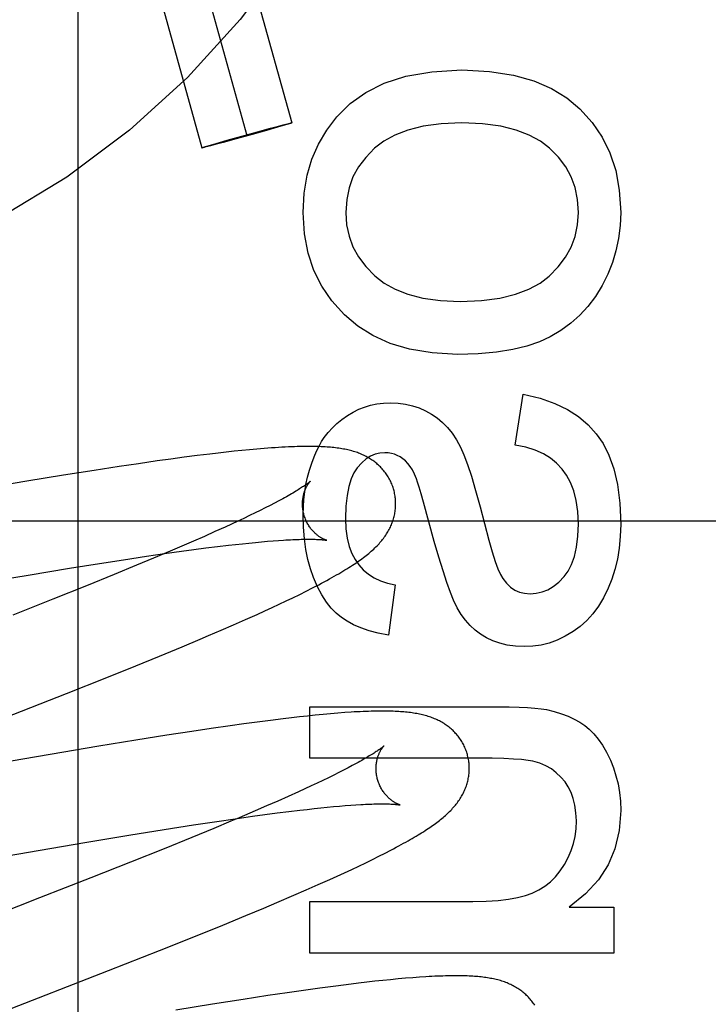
# Model space of a CAD drawing. Header units: inches. Extents: x 0 to 184, y 0 to 119.
# Tile 46 of 116: x 82.426 to 82.574, y 44.846 to 45.057. Entities that reach past the tile are written whole.
import ezdxf

# ---------------------------------------------------------------- set-up
doc = ezdxf.new("R2010")
doc.units = ezdxf.units.IN
doc.header["$LTSCALE"] = 10.121375
doc.header["$MEASUREMENT"] = 0
doc.linetypes.add('HIDDEN', pattern=[0.2, 0.1, -0.1])
doc.layers.add('DEFAULT_2', color=8, linetype='HIDDEN')

msp = doc.modelspace()

# ---------------------------------------------------------------- linework, layer by layer
at = {"layer": 'DEFAULT_2', "color": 8, "linetype": 'HIDDEN'}
for p, q in [((82.43848, 45.25399), (82.43848, 44.64919)), ((82.44554, 45.17466), (82.48438, 45.03497)), ((82.43591, 45.17198), (82.47475, 45.03229)), ((82.42627, 45.1693), (82.46511, 45.02961)), ((82.47364, 45.03211), (82.47707, 45.03306)), ((82.47896, 45.03335), (82.47586, 45.03247)), ((82.47707, 45.03306), (82.47985, 45.03382)), ((82.48061, 45.03382), (82.47896, 45.03335)), ((82.47985, 45.03382), (82.48154, 45.03427)), ((82.48203, 45.03423), (82.48061, 45.03382)), ((82.48154, 45.03427), (82.48252, 45.03453)), ((82.48281, 45.03446), (82.48203, 45.03423)), ((82.48252, 45.03453), (82.48311, 45.03468)), ((82.48335, 45.03462), (82.48281, 45.03446)), ((82.48311, 45.03468), (82.48351, 45.03478)), ((82.48362, 45.03471), (82.48335, 45.03462)), ((82.48351, 45.03478), (82.48376, 45.03484)), ((82.48385, 45.03478), (82.48362, 45.03471)), ((82.48376, 45.03484), (82.4839, 45.03487)), ((82.48399, 45.03482), (82.48385, 45.03478)), ((82.4841, 45.03486), (82.48399, 45.03482)), ((82.46747, 45.03035), (82.46889, 45.03076)), ((82.46965, 45.03077), (82.46796, 45.03031)), ((82.46889, 45.03076), (82.47054, 45.03123)), ((82.47243, 45.03152), (82.46965, 45.03077)), ((82.47054, 45.03123), (82.47364, 45.03211)), ((82.47586, 45.03247), (82.47243, 45.03152)), ((82.4654, 45.02972), (82.46551, 45.02976)), ((82.46551, 45.02976), (82.46564, 45.0298)), ((82.46574, 45.02974), (82.4656, 45.02971)), ((82.46564, 45.0298), (82.46588, 45.02987)), ((82.46599, 45.0298), (82.46574, 45.02974)), ((82.46588, 45.02987), (82.46615, 45.02996)), ((82.46639, 45.0299), (82.46599, 45.0298)), ((82.46615, 45.02996), (82.46669, 45.03012)), ((82.46697, 45.03005), (82.46639, 45.0299)), ((82.46669, 45.03012), (82.46747, 45.03035)), ((82.46796, 45.03031), (82.46697, 45.03005)), ((82.53232, 44.9658), (82.53404, 44.97673)), ((82.46131, 44.96321), (82.45844, 44.96283)), ((82.4641, 44.96357), (82.46131, 44.96321)), ((82.46683, 44.96391), (82.4641, 44.96357)), ((82.4686, 44.96412), (82.46683, 44.96391)), ((82.47033, 44.96431), (82.4686, 44.96412)), ((82.47203, 44.9645), (82.47033, 44.96431)), ((82.47368, 44.96467), (82.47203, 44.9645)), ((82.47531, 44.96483), (82.47368, 44.96467)), ((82.47691, 44.96497), (82.47531, 44.96483)), ((82.47849, 44.9651), (82.47691, 44.96497)), ((82.44732, 44.96122), (82.442, 44.9604)), ((82.45147, 44.96184), (82.44732, 44.96122)), ((82.4555, 44.96242), (82.45147, 44.96184)), ((82.45844, 44.96283), (82.4555, 44.96242)), ((82.43541, 44.95936), (82.42751, 44.95807)), ((82.442, 44.9604), (82.43541, 44.95936)), ((82.42751, 44.95807), (82.41707, 44.95631)), ((82.47973, 44.95288), (82.47871, 44.95236)), ((82.48069, 44.95338), (82.47973, 44.95288)), ((82.4816, 44.95385), (82.48069, 44.95338)), ((82.51498, 44.94512), (82.51267, 44.95355)), ((82.47531, 44.95069), (82.47408, 44.9501)), ((82.4765, 44.95126), (82.47531, 44.95069)), ((82.47763, 44.95182), (82.4765, 44.95126)), ((82.47871, 44.95236), (82.47763, 44.95182)), ((82.08828, 44.94959), (82.58828, 44.94959)), ((82.47145, 44.94887), (82.47007, 44.94824)), ((82.47279, 44.94949), (82.47145, 44.94887)), ((82.47408, 44.9501), (82.47279, 44.94949)), ((82.46563, 44.94625), (82.46327, 44.94521)), ((82.4679, 44.94726), (82.46563, 44.94625)), ((82.47007, 44.94824), (82.4679, 44.94726)), ((82.46081, 44.94414), (82.45826, 44.94305)), ((82.46327, 44.94521), (82.46081, 44.94414)), ((82.46597, 44.94375), (82.46843, 44.94405)), ((82.46843, 44.94405), (82.4708, 44.94434)), ((82.4708, 44.94434), (82.47232, 44.94451)), ((82.47232, 44.94451), (82.47379, 44.94467)), ((82.47379, 44.94467), (82.47521, 44.94482)), ((82.47521, 44.94482), (82.47658, 44.94495)), ((82.47658, 44.94495), (82.4779, 44.94508)), ((82.4779, 44.94508), (82.47916, 44.94519)), ((82.47916, 44.94519), (82.48037, 44.94528)), ((82.48037, 44.94528), (82.48152, 44.94537)), ((82.44826, 44.94123), (82.45324, 44.94198)), ((82.45324, 44.94198), (82.45706, 44.94254)), ((82.45826, 44.94305), (82.45473, 44.94156)), ((82.45706, 44.94254), (82.46074, 44.94305)), ((82.46074, 44.94305), (82.4634, 44.94341)), ((82.4634, 44.94341), (82.46597, 44.94375)), ((82.43669, 44.9394), (82.4431, 44.94043)), ((82.4431, 44.94043), (82.44826, 44.94123)), ((82.45106, 44.94003), (82.44629, 44.93807)), ((82.45473, 44.94156), (82.45106, 44.94003)), ((82.41753, 44.9362), (82.42782, 44.93794)), ((82.42782, 44.93794), (82.43669, 44.9394)), ((82.44629, 44.93807), (82.44033, 44.93565)), ((82.44033, 44.93565), (82.43309, 44.93275)), ((82.5066, 44.93584), (82.50512, 44.92503)), ((82.48465, 44.93309), (82.48609, 44.93379)), ((82.48609, 44.93379), (82.4875, 44.9345)), ((82.4875, 44.9345), (82.48887, 44.93519)), ((82.43309, 44.93275), (82.42454, 44.92937)), ((82.48015, 44.93097), (82.48169, 44.93168)), ((82.48169, 44.93168), (82.48319, 44.93239)), ((82.48319, 44.93239), (82.48465, 44.93309)), ((82.47447, 44.92839), (82.47696, 44.92951)), ((82.47696, 44.92951), (82.47858, 44.93024)), ((82.47858, 44.93024), (82.48015, 44.93097)), ((82.46926, 44.92611), (82.47191, 44.92726)), ((82.47191, 44.92726), (82.47447, 44.92839)), ((82.46655, 44.92495), (82.46926, 44.92611)), ((82.4609, 44.92257), (82.4647, 44.92416)), ((82.4647, 44.92416), (82.46655, 44.92495)), ((82.456, 44.92054), (82.4609, 44.92257)), ((82.45094, 44.91847), (82.456, 44.92054)), ((82.44468, 44.91595), (82.45094, 44.91847)), ((82.43607, 44.91253), (82.44468, 44.91595)), ((82.42278, 44.90731), (82.43607, 44.91253)), ((82.4883, 44.90969), (82.5287, 44.90969)), ((82.4883, 44.89864), (82.4883, 44.90969)), ((82.4927, 44.90818), (82.49109, 44.90803)), ((82.49426, 44.90831), (82.4927, 44.90818)), ((82.49574, 44.90842), (82.49426, 44.90831)), ((82.47411, 44.90602), (82.47115, 44.90561)), ((82.47699, 44.90641), (82.47411, 44.90602)), ((82.4798, 44.90677), (82.47699, 44.90641)), ((82.48254, 44.90711), (82.4798, 44.90677)), ((82.48432, 44.90732), (82.48254, 44.90711)), ((82.48606, 44.90752), (82.48432, 44.90732)), ((82.48776, 44.9077), (82.48606, 44.90752)), ((82.48943, 44.90787), (82.48776, 44.9077)), ((82.49109, 44.90803), (82.48943, 44.90787)), ((82.46294, 44.9044), (82.45758, 44.90358)), ((82.4671, 44.90502), (82.46294, 44.9044)), ((82.47115, 44.90561), (82.4671, 44.90502)), ((82.45096, 44.90253), (82.44301, 44.90123)), ((82.45758, 44.90358), (82.45096, 44.90253)), ((82.44301, 44.90123), (82.43253, 44.89946)), ((82.43253, 44.89946), (82.41113, 44.89576)), ((82.52446, 44.89864), (82.4883, 44.89864)), ((82.49447, 44.89555), (82.49339, 44.89501)), ((82.4955, 44.89607), (82.49447, 44.89555)), ((82.49646, 44.89657), (82.4955, 44.89607)), ((82.49737, 44.89706), (82.49646, 44.89657)), ((82.49107, 44.89388), (82.48983, 44.89329)), ((82.49226, 44.89446), (82.49107, 44.89388)), ((82.49339, 44.89501), (82.49226, 44.89446)), ((82.48581, 44.89143), (82.48364, 44.89044)), ((82.4872, 44.89206), (82.48581, 44.89143)), ((82.48854, 44.89269), (82.4872, 44.89206)), ((82.48983, 44.89329), (82.48854, 44.89269)), ((82.48137, 44.88943), (82.47899, 44.88839)), ((82.48364, 44.89044), (82.48137, 44.88943)), ((82.47653, 44.88732), (82.4731, 44.88586)), ((82.47899, 44.88839), (82.47653, 44.88732)), ((82.48123, 44.88689), (82.48374, 44.8872)), ((82.48374, 44.8872), (82.48614, 44.88749)), ((82.48614, 44.88749), (82.48768, 44.88767)), ((82.48768, 44.88767), (82.48917, 44.88783)), ((82.48917, 44.88783), (82.49061, 44.88799)), ((82.49061, 44.88799), (82.492, 44.88813)), ((82.492, 44.88813), (82.49334, 44.88825)), ((82.49334, 44.88825), (82.49463, 44.88837)), ((82.49463, 44.88837), (82.49586, 44.88847)), ((82.49586, 44.88847), (82.49703, 44.88856)), ((82.49703, 44.88856), (82.49815, 44.88863)), ((82.46331, 44.88433), (82.46834, 44.88509)), ((82.47133, 44.88511), (82.46768, 44.88359)), ((82.46834, 44.88509), (82.47221, 44.88565)), ((82.4731, 44.88586), (82.47133, 44.88511)), ((82.47221, 44.88565), (82.47594, 44.88618)), ((82.47594, 44.88618), (82.47863, 44.88655)), ((82.47863, 44.88655), (82.48123, 44.88689)), ((82.44941, 44.88211), (82.45703, 44.88334)), ((82.45703, 44.88334), (82.46331, 44.88433)), ((82.46768, 44.88359), (82.46294, 44.88163)), ((82.44039, 44.88061), (82.44941, 44.88211)), ((82.46294, 44.88163), (82.45701, 44.87922)), ((82.41462, 44.87617), (82.42996, 44.87883)), ((82.42996, 44.87883), (82.44039, 44.88061)), ((82.45701, 44.87922), (82.4498, 44.87633)), ((82.50443, 44.87828), (82.50566, 44.87892)), ((82.50025, 44.87621), (82.50171, 44.87692)), ((82.50171, 44.87692), (82.5031, 44.87761)), ((82.5031, 44.87761), (82.50443, 44.87828)), ((82.4498, 44.87633), (82.44126, 44.87295)), ((82.49573, 44.87408), (82.49727, 44.87479)), ((82.49727, 44.87479), (82.49877, 44.8755)), ((82.49877, 44.8755), (82.50025, 44.87621)), ((82.44126, 44.87295), (82.43027, 44.86865)), ((82.49005, 44.87151), (82.49254, 44.87262)), ((82.49254, 44.87262), (82.49415, 44.87335)), ((82.49415, 44.87335), (82.49573, 44.87408)), ((82.48483, 44.86923), (82.48748, 44.87038)), ((82.48748, 44.87038), (82.49005, 44.87151)), ((82.48119, 44.86767), (82.48483, 44.86923)), ((82.47453, 44.86488), (82.47838, 44.86648)), ((82.47838, 44.86648), (82.48119, 44.86767)), ((82.4883, 44.86788), (82.52323, 44.86788)), ((82.4883, 44.85683), (82.4883, 44.86788)), ((82.54392, 44.86671), (82.5535, 44.86671)), ((82.5535, 44.86671), (82.5535, 44.85683)), ((82.46956, 44.86283), (82.47453, 44.86488)), ((82.4634, 44.86034), (82.46956, 44.86283)), ((82.45599, 44.85737), (82.4634, 44.86034)), ((82.44506, 44.85306), (82.45599, 44.85737)), ((82.5535, 44.85683), (82.4883, 44.85683)), ((82.50558, 44.85112), (82.50393, 44.85095)), ((82.50721, 44.85127), (82.50558, 44.85112)), ((82.50881, 44.85142), (82.50721, 44.85127)), ((82.51036, 44.85154), (82.50881, 44.85142)), ((82.51182, 44.85165), (82.51036, 44.85154)), ((82.49038, 44.84929), (82.48744, 44.84889)), ((82.49324, 44.84968), (82.49038, 44.84929)), ((82.49603, 44.85003), (82.49324, 44.84968)), ((82.49874, 44.85037), (82.49603, 44.85003)), ((82.50051, 44.85057), (82.49874, 44.85037)), ((82.50224, 44.85077), (82.50051, 44.85057)), ((82.50393, 44.85095), (82.50224, 44.85077)), ((82.47396, 44.84688), (82.46739, 44.84584)), ((82.47928, 44.8477), (82.47396, 44.84688)), ((82.48342, 44.84831), (82.47928, 44.8477)), ((82.48744, 44.84889), (82.48342, 44.84831)), ((82.46739, 44.84584), (82.45949, 44.84455))]:
    msp.add_line(p, q, dxfattribs=at)
for points in [[(82.49408, 45.03627), (82.4969, 45.03911), (82.5003, 45.04151), (82.50424, 45.0435), (82.50889, 45.045), (82.51447, 45.04594), (82.5209, 45.04634)], [(82.5209, 45.04634), (82.52679, 45.04601), (82.53196, 45.04523), (82.53635, 45.04398), (82.54012, 45.04231), (82.54343, 45.04031), (82.54621, 45.03795)], [(82.54621, 45.03795), (82.54882, 45.03507), (82.55098, 45.03192), (82.55267, 45.02853), (82.5539, 45.02477), (82.55467, 45.0205), (82.55497, 45.01577)], [(82.4839, 45.03487), (82.48403, 45.0349), (82.48408, 45.03492), (82.48413, 45.03493), (82.48418, 45.03494), (82.48422, 45.03495), (82.48426, 45.03495), (82.48429, 45.03496), (82.48432, 45.03497), (82.48434, 45.03497), (82.48436, 45.03497), (82.48437, 45.03497), (82.48438, 45.03497), (82.48438, 45.03497)], [(82.48438, 45.03497), (82.48438, 45.03497), (82.48438, 45.03496), (82.48436, 45.03496), (82.48435, 45.03495), (82.48433, 45.03494), (82.4843, 45.03493), (82.48427, 45.03492), (82.48423, 45.03491), (82.48419, 45.03489), (82.48415, 45.03488), (82.4841, 45.03486)], [(82.48683, 45.01577), (82.48708, 45.01991), (82.48771, 45.02373), (82.48872, 45.02718), (82.49012, 45.03038), (82.49191, 45.03342), (82.49408, 45.03627)], [(82.5209, 45.03499), (82.51647, 45.03478), (82.5126, 45.03427), (82.50931, 45.03344), (82.50651, 45.03234), (82.50413, 45.03105), (82.50217, 45.02953)], [(82.5397, 45.02954), (82.53775, 45.03105), (82.53535, 45.03234), (82.53253, 45.03344), (82.52923, 45.03427), (82.52534, 45.03478), (82.5209, 45.03499)], [(82.46511, 45.02961), (82.46512, 45.02962), (82.46512, 45.02962), (82.46513, 45.02963), (82.46515, 45.02963), (82.46517, 45.02964), (82.4652, 45.02965), (82.46523, 45.02966), (82.46526, 45.02968), (82.4653, 45.02969), (82.46535, 45.02971), (82.4654, 45.02972)], [(82.4656, 45.02971), (82.46547, 45.02968), (82.46541, 45.02966), (82.46536, 45.02965), (82.46532, 45.02964), (82.46528, 45.02963), (82.46524, 45.02963), (82.46521, 45.02962), (82.46518, 45.02962), (82.46516, 45.02961), (82.46514, 45.02961), (82.46513, 45.02961), (82.46512, 45.02961), (82.46511, 45.02961)], [(82.50217, 45.02953), (82.50025, 45.02757), (82.4987, 45.02551), (82.49752, 45.02337), (82.49669, 45.02106), (82.49617, 45.01852), (82.49598, 45.01577)], [(82.54589, 45.01577), (82.54569, 45.01855), (82.54518, 45.0211), (82.54435, 45.02341), (82.54317, 45.02555), (82.54162, 45.0276), (82.5397, 45.02954)], [(82.49568, 44.99381), (82.49302, 44.99675), (82.49083, 44.99992), (82.48913, 45.0033), (82.4879, 45.00701), (82.48713, 45.01118), (82.48683, 45.01577)], [(82.49598, 45.01577), (82.49616, 45.01311), (82.49668, 45.01063), (82.49751, 45.00835), (82.49869, 45.00622), (82.50027, 45.00414), (82.50224, 45.00214)], [(82.53961, 45.0021), (82.54157, 45.00408), (82.54316, 45.00615), (82.54434, 45.00828), (82.54518, 45.01056), (82.54569, 45.01306), (82.54589, 45.01577)], [(82.55497, 45.01577), (82.55485, 45.01293), (82.55451, 45.01018), (82.55396, 45.00754), (82.55318, 45.00498), (82.55219, 45.00248), (82.55098, 45.00006)], [(82.50224, 45.00214), (82.50421, 45.0006), (82.50658, 44.99929), (82.50932, 44.99819), (82.51253, 44.99735), (82.51627, 44.99683), (82.52053, 44.99662)], [(82.52053, 44.99662), (82.52509, 44.99684), (82.52906, 44.99735), (82.53242, 44.9982), (82.53526, 44.9993), (82.53766, 45.00059), (82.53961, 45.0021)], [(82.55098, 45.00006), (82.54954, 44.99772), (82.54794, 44.99559), (82.54619, 44.99369), (82.54426, 44.99198), (82.54213, 44.99043), (82.53981, 44.98907)], [(82.51998, 44.98526), (82.5145, 44.9856), (82.50965, 44.98639), (82.50547, 44.98765), (82.50181, 44.98934), (82.49853, 44.99138), (82.49568, 44.99381)], [(82.53981, 44.98907), (82.53753, 44.988), (82.53486, 44.98709), (82.53181, 44.98633), (82.52834, 44.98575), (82.52439, 44.9854), (82.51998, 44.98526)], [(82.53404, 44.97673), (82.53767, 44.97587), (82.54086, 44.97478), (82.54358, 44.97346), (82.54592, 44.97193), (82.54798, 44.9702), (82.54971, 44.96827)], [(82.49757, 44.97292), (82.49875, 44.97351), (82.49999, 44.97399), (82.50128, 44.97437), (82.50265, 44.97465), (82.50409, 44.97482), (82.50561, 44.97488)], [(82.50561, 44.97488), (82.50724, 44.97481), (82.5088, 44.97461), (82.51027, 44.97427), (82.51169, 44.97381), (82.51307, 44.97321), (82.51439, 44.97249)], [(82.49137, 44.96746), (82.4922, 44.96854), (82.49311, 44.96955), (82.49409, 44.97048), (82.49515, 44.97135), (82.49632, 44.97217), (82.49757, 44.97292)], [(82.51439, 44.97249), (82.51561, 44.97167), (82.51676, 44.97071), (82.51783, 44.96962), (82.51883, 44.96838), (82.51975, 44.96696), (82.52059, 44.96537)], [(82.48818, 44.96046), (82.48866, 44.96195), (82.48916, 44.96331), (82.48969, 44.96453), (82.49024, 44.96563), (82.4908, 44.9666), (82.49137, 44.96746)], [(82.54971, 44.96827), (82.55118, 44.96619), (82.55243, 44.96368), (82.55348, 44.96075), (82.55428, 44.95734), (82.55477, 44.95336), (82.55497, 44.94885)], [(82.50628, 44.95623), (82.50621, 44.95645), (82.50613, 44.95672), (82.50604, 44.95698), (82.50594, 44.95724), (82.50584, 44.9575), (82.50573, 44.95776), (82.50561, 44.95801), (82.50549, 44.95826), (82.50536, 44.95851), (82.50523, 44.95875), (82.50509, 44.95899), (82.50494, 44.95923), (82.50479, 44.95946), (82.50463, 44.95968), (82.50447, 44.95991), (82.50431, 44.96012), (82.50413, 44.96034), (82.50396, 44.96054), (82.50378, 44.96075), (82.50359, 44.96095), (82.50341, 44.96114), (82.50321, 44.96133), (82.50302, 44.96152), (82.50282, 44.96169), (82.50261, 44.96187), (82.50241, 44.96204), (82.50219, 44.96221), (82.50198, 44.96237), (82.50176, 44.96253), (82.50153, 44.96268), (82.5013, 44.96283), (82.50106, 44.96298), (82.50082, 44.96312), (82.50057, 44.96326), (82.50032, 44.9634), (82.50006, 44.96353), (82.4998, 44.96365), (82.49954, 44.96377), (82.49928, 44.96389), (82.49901, 44.964), (82.49874, 44.9641), (82.49846, 44.96421), (82.49818, 44.9643), (82.49789, 44.9644), (82.4976, 44.96449), (82.49731, 44.96457), (82.49701, 44.96465), (82.49671, 44.96473), (82.49641, 44.9648), (82.4961, 44.96487), (82.49578, 44.96493), (82.49547, 44.96499), (82.49514, 44.96505), (82.49482, 44.9651), (82.49448, 44.96516), (82.49415, 44.9652), (82.4938, 44.96525), (82.49345, 44.96529), (82.49309, 44.96533), (82.49272, 44.96536), (82.49234, 44.96539), (82.49195, 44.96542), (82.49155, 44.96545), (82.49113, 44.96547), (82.49071, 44.96549), (82.49027, 44.96551), (82.48981, 44.96552), (82.48934, 44.96553), (82.48885, 44.96554), (82.48835, 44.96554), (82.48783, 44.96554), (82.4873, 44.96554), (82.48675, 44.96553), (82.48617, 44.96552), (82.48558, 44.96551), (82.48497, 44.96549), (82.48433, 44.96546), (82.48367, 44.96543), (82.48299, 44.9654), (82.48228, 44.96536), (82.48156, 44.96532), (82.48081, 44.96527), (82.48005, 44.96522), (82.47849, 44.9651)], [(82.52059, 44.96537), (82.5213, 44.96374), (82.52208, 44.96165), (82.52292, 44.95913), (82.52384, 44.95611), (82.52483, 44.95256), (82.52669, 44.94546)], [(82.54239, 44.9607), (82.54123, 44.96195), (82.53988, 44.96304), (82.53837, 44.96397), (82.53663, 44.96474), (82.53461, 44.96535), (82.53232, 44.9658)], [(82.50433, 44.9642), (82.50328, 44.96413), (82.50227, 44.96388), (82.5013, 44.96347), (82.50035, 44.96286), (82.49939, 44.96202), (82.49844, 44.96095)], [(82.50823, 44.9629), (82.50764, 44.9633), (82.50703, 44.96363), (82.50641, 44.96388), (82.50576, 44.96405), (82.50506, 44.96416), (82.50433, 44.9642)], [(82.51115, 44.95862), (82.51072, 44.95961), (82.51027, 44.96049), (82.50979, 44.96125), (82.50929, 44.96189), (82.50877, 44.96245), (82.50823, 44.9629)], [(82.48683, 44.95088), (82.48687, 44.95255), (82.48698, 44.95418), (82.48717, 44.95579), (82.48744, 44.95737), (82.48777, 44.95892), (82.48818, 44.96046)], [(82.49844, 44.96095), (82.49774, 44.9599), (82.49714, 44.95856), (82.49663, 44.95696), (82.49625, 44.95503), (82.49601, 44.95273), (82.49591, 44.95008)], [(82.54589, 44.94892), (82.54576, 44.95157), (82.54543, 44.95393), (82.54491, 44.95598), (82.54421, 44.95778), (82.54337, 44.95936), (82.54239, 44.9607)], [(82.48835, 44.95806), (82.48834, 44.95806), (82.48833, 44.95804), (82.48831, 44.95802), (82.48827, 44.95799), (82.48823, 44.95796), (82.48819, 44.95792), (82.48813, 44.95787), (82.48806, 44.95781), (82.48798, 44.95775), (82.48789, 44.95768), (82.48778, 44.9576), (82.48767, 44.95751), (82.48754, 44.95742), (82.4874, 44.95732), (82.48725, 44.95721), (82.48709, 44.95709), (82.48691, 44.95697), (82.48671, 44.95684), (82.4865, 44.9567), (82.48628, 44.95656), (82.48604, 44.95641), (82.48579, 44.95625), (82.48552, 44.95608), (82.48524, 44.95591), (82.48494, 44.95573), (82.48463, 44.95555), (82.4843, 44.95536), (82.48396, 44.95516), (82.48361, 44.95496), (82.48323, 44.95475), (82.48285, 44.95453), (82.48245, 44.95431), (82.48203, 44.95409), (82.4816, 44.95385)], [(82.48701, 44.95087), (82.48695, 44.95108), (82.4869, 44.95132), (82.48685, 44.95156), (82.4868, 44.9518), (82.48677, 44.95204), (82.48674, 44.95228), (82.48672, 44.95252), (82.4867, 44.95276), (82.48669, 44.953), (82.48669, 44.95323), (82.4867, 44.95346), (82.48671, 44.95368), (82.48672, 44.9539), (82.48674, 44.95411), (82.48677, 44.95432), (82.4868, 44.95453), (82.48683, 44.95473), (82.48687, 44.95492), (82.48691, 44.9551), (82.48695, 44.95528), (82.487, 44.95546), (82.48705, 44.95563), (82.4871, 44.95579), (82.48715, 44.95594), (82.48721, 44.95609), (82.48726, 44.95624), (82.48732, 44.95638), (82.48738, 44.95651), (82.48744, 44.95664), (82.4875, 44.95676), (82.48755, 44.95688), (82.48761, 44.95699), (82.48767, 44.9571), (82.48773, 44.9572), (82.48778, 44.95729), (82.48784, 44.95738), (82.48789, 44.95746), (82.48794, 44.95754), (82.48799, 44.95762), (82.48804, 44.95768), (82.48809, 44.95775), (82.48813, 44.95781), (82.48817, 44.95786), (82.48821, 44.9579), (82.48825, 44.95795), (82.48828, 44.95798), (82.4883, 44.95801), (82.48832, 44.95803), (82.48834, 44.95805), (82.48835, 44.95806), (82.48835, 44.95807)], [(82.51267, 44.95355), (82.51215, 44.95536), (82.51173, 44.95681), (82.5114, 44.9579), (82.51115, 44.95862)], [(82.5012, 44.94283), (82.50146, 44.94306), (82.50172, 44.94329), (82.50197, 44.94352), (82.50222, 44.94376), (82.50245, 44.94399), (82.50268, 44.94422), (82.5029, 44.94444), (82.50311, 44.94467), (82.50331, 44.9449), (82.50351, 44.94512), (82.50369, 44.94535), (82.50388, 44.94558), (82.50406, 44.94581), (82.50423, 44.94604), (82.5044, 44.94628), (82.50456, 44.94652), (82.50472, 44.94676), (82.50487, 44.947), (82.50502, 44.94724), (82.50516, 44.94749), (82.50529, 44.94774), (82.50542, 44.94799), (82.50554, 44.94824), (82.50565, 44.94849), (82.50576, 44.94874), (82.50586, 44.94899), (82.50596, 44.94924), (82.50605, 44.94949), (82.50614, 44.94975), (82.50621, 44.95001), (82.50629, 44.95026), (82.50635, 44.95053), (82.50642, 44.95079), (82.50647, 44.95106), (82.50652, 44.95132), (82.50656, 44.95159), (82.5066, 44.95186), (82.50663, 44.95214), (82.50665, 44.95241), (82.50667, 44.95268), (82.50668, 44.95296), (82.50668, 44.95324), (82.50668, 44.95351), (82.50667, 44.95379), (82.50665, 44.95407), (82.50663, 44.95435), (82.5066, 44.95462), (82.50656, 44.9549), (82.50652, 44.95517), (82.50646, 44.95545), (82.50641, 44.95572), (82.50634, 44.95599), (82.50628, 44.95623)], [(82.48904, 44.93744), (82.4884, 44.93928), (82.48786, 44.94128), (82.48743, 44.94343), (82.4871, 44.94574), (82.4869, 44.94822), (82.48683, 44.95088)], [(82.49186, 44.9454), (82.49187, 44.9454), (82.49188, 44.9454), (82.49187, 44.9454), (82.49185, 44.9454), (82.49182, 44.94541), (82.49179, 44.94542), (82.49175, 44.94543), (82.49171, 44.94545), (82.49166, 44.94547), (82.4916, 44.94549), (82.49154, 44.94551), (82.49147, 44.94554), (82.4914, 44.94557), (82.49132, 44.9456), (82.49124, 44.94564), (82.49115, 44.94568), (82.49106, 44.94573), (82.49097, 44.94578), (82.49087, 44.94583), (82.49077, 44.94589), (82.49067, 44.94595), (82.49056, 44.94601), (82.49045, 44.94608), (82.49034, 44.94616), (82.49022, 44.94624), (82.4901, 44.94632), (82.48998, 44.94641), (82.48986, 44.94651), (82.48974, 44.94661), (82.48961, 44.94671), (82.48948, 44.94683), (82.48936, 44.94695), (82.48923, 44.94707), (82.4891, 44.9472), (82.48896, 44.94734), (82.48883, 44.94749), (82.4887, 44.94764), (82.48857, 44.9478), (82.48844, 44.94796), (82.48832, 44.94814), (82.48819, 44.94832), (82.48807, 44.9485), (82.48795, 44.94869), (82.48783, 44.94889), (82.48772, 44.9491), (82.48761, 44.94931), (82.48751, 44.94952), (82.48741, 44.94974), (82.48731, 44.94997), (82.48723, 44.9502), (82.48714, 44.95043), (82.48707, 44.95066), (82.48701, 44.95087)], [(82.49591, 44.95008), (82.49602, 44.94783), (82.49629, 44.94583), (82.49673, 44.94408), (82.49729, 44.94257), (82.49797, 44.94126), (82.49876, 44.94015)], [(82.54282, 44.93762), (82.54369, 44.93879), (82.54442, 44.94024), (82.54503, 44.94194), (82.5455, 44.94394), (82.54578, 44.94627), (82.54589, 44.94892)], [(82.55497, 44.94885), (82.55488, 44.94622), (82.55464, 44.94372), (82.55425, 44.94138), (82.55373, 44.93917), (82.55308, 44.93708), (82.55231, 44.93511)], [(82.48152, 44.94537), (82.48262, 44.94544), (82.48314, 44.94547)], [(82.48314, 44.94547), (82.48415, 44.94553), (82.48463, 44.94555), (82.48509, 44.94557), (82.48554, 44.94559), (82.48597, 44.9456), (82.48639, 44.94561), (82.48679, 44.94562), (82.48718, 44.94563), (82.48755, 44.94563), (82.4879, 44.94564), (82.48824, 44.94564), (82.48856, 44.94563), (82.48887, 44.94563), (82.48916, 44.94562), (82.48943, 44.94561), (82.48969, 44.9456), (82.48993, 44.94559), (82.49016, 44.94558), (82.49037, 44.94557), (82.49056, 44.94556), (82.49074, 44.94554), (82.49091, 44.94553), (82.49106, 44.94551), (82.4912, 44.9455), (82.49132, 44.94548), (82.49143, 44.94547), (82.49152, 44.94546), (82.49161, 44.94545), (82.49168, 44.94543), (82.49174, 44.94542), (82.49179, 44.94542), (82.49182, 44.94541), (82.49185, 44.9454), (82.49186, 44.9454)], [(82.51912, 44.93252), (82.51843, 44.93422), (82.51767, 44.93633), (82.51684, 44.93886), (82.51594, 44.94179), (82.51498, 44.94512)], [(82.52669, 44.94546), (82.52741, 44.94291), (82.52806, 44.94087), (82.52864, 44.93926), (82.52917, 44.93804), (82.52965, 44.93721)], [(82.48887, 44.93519), (82.48952, 44.93553), (82.49016, 44.93586), (82.49077, 44.93619), (82.49136, 44.9365), (82.49193, 44.93681), (82.49247, 44.93711), (82.493, 44.9374), (82.49351, 44.93769), (82.494, 44.93797), (82.49448, 44.93824), (82.49493, 44.93851), (82.49538, 44.93877), (82.49581, 44.93903), (82.49622, 44.93929), (82.49662, 44.93954), (82.49701, 44.93979), (82.49739, 44.94003), (82.49776, 44.94027), (82.49811, 44.94051), (82.49846, 44.94075), (82.4988, 44.94098), (82.49913, 44.94122), (82.49945, 44.94145), (82.49976, 44.94168), (82.50006, 44.94191), (82.50036, 44.94214), (82.50065, 44.94237), (82.50093, 44.9426), (82.5012, 44.94283)], [(82.49876, 44.94015), (82.49974, 44.93907), (82.50084, 44.93814), (82.50205, 44.93735), (82.5034, 44.9367), (82.50492, 44.9362), (82.5066, 44.93584)], [(82.49506, 44.92884), (82.49394, 44.92975), (82.49286, 44.93085), (82.49182, 44.93215), (82.49083, 44.93367), (82.4899, 44.93544), (82.48904, 44.93744)], [(82.52965, 44.93721), (82.53045, 44.93618), (82.53132, 44.93535), (82.53223, 44.93473), (82.53323, 44.9343), (82.53432, 44.93403), (82.53551, 44.93394)], [(82.53551, 44.93394), (82.53685, 44.93403), (82.53812, 44.93432), (82.53933, 44.93479), (82.5405, 44.93548), (82.54166, 44.93643), (82.54282, 44.93762)], [(82.55231, 44.93511), (82.55131, 44.93307), (82.55021, 44.93124), (82.54901, 44.92963), (82.54771, 44.92821), (82.5463, 44.92694), (82.54478, 44.92583)], [(82.52492, 44.92525), (82.52377, 44.92612), (82.52269, 44.92712), (82.52169, 44.92824), (82.52076, 44.92951), (82.5199, 44.93094), (82.51912, 44.93252)], [(82.50512, 44.92503), (82.50296, 44.92548), (82.50099, 44.92601), (82.49923, 44.92661), (82.49767, 44.92729), (82.49627, 44.92803), (82.49506, 44.92884)], [(82.53435, 44.92258), (82.53241, 44.92268), (82.53063, 44.92292), (82.52901, 44.92331), (82.52754, 44.92383), (82.52617, 44.92448), (82.52492, 44.92525)], [(82.54478, 44.92583), (82.54305, 44.92481), (82.54132, 44.92398), (82.5396, 44.92336), (82.53787, 44.92293), (82.53612, 44.92266), (82.53435, 44.92258)], [(82.52207, 44.89943), (82.522, 44.89966), (82.52192, 44.89993), (82.52183, 44.9002), (82.52173, 44.90046), (82.52163, 44.90072), (82.52152, 44.90098), (82.5214, 44.90123), (82.52128, 44.90148), (82.52115, 44.90173), (82.52101, 44.90197), (82.52087, 44.90221), (82.52072, 44.90245), (82.52057, 44.90268), (82.52041, 44.90291), (82.52025, 44.90313), (82.52008, 44.90335), (82.51991, 44.90356), (82.51974, 44.90377), (82.51955, 44.90397), (82.51937, 44.90417), (82.51918, 44.90437), (82.51899, 44.90456), (82.51879, 44.90474), (82.51859, 44.90492), (82.51838, 44.9051), (82.51817, 44.90527), (82.51796, 44.90543), (82.51774, 44.9056), (82.51752, 44.90575), (82.51729, 44.90591), (82.51706, 44.90606), (82.51682, 44.90621), (82.51657, 44.90635), (82.51632, 44.90649), (82.51607, 44.90663), (82.51581, 44.90675), (82.51556, 44.90688), (82.51529, 44.907), (82.51502, 44.90711), (82.51475, 44.90722), (82.51448, 44.90733), (82.5142, 44.90743), (82.51392, 44.90753), (82.51363, 44.90762), (82.51334, 44.90771), (82.51304, 44.90779), (82.51274, 44.90787), (82.51244, 44.90795), (82.51213, 44.90802), (82.51182, 44.90809), (82.51151, 44.90815), (82.51119, 44.90821), (82.51087, 44.90827), (82.51054, 44.90832), (82.51021, 44.90837), (82.50987, 44.90842), (82.50953, 44.90846), (82.50918, 44.9085), (82.50882, 44.90854), (82.50846, 44.90857), (82.50809, 44.9086), (82.50772, 44.90863), (82.50734, 44.90866), (82.50694, 44.90868), (82.50654, 44.9087), (82.50613, 44.90871), (82.50571, 44.90873), (82.50528, 44.90874), (82.50484, 44.90875), (82.50439, 44.90875), (82.50392, 44.90875), (82.50345, 44.90875), (82.50296, 44.90875), (82.50245, 44.90874), (82.50193, 44.90873), (82.50139, 44.90872), (82.50084, 44.9087), (82.50027, 44.90868), (82.49968, 44.90865), (82.49907, 44.90863), (82.49845, 44.90859), (82.4978, 44.90856), (82.49714, 44.90852), (82.49574, 44.90842)], [(82.5287, 44.90969), (82.53107, 44.90967), (82.53317, 44.90962), (82.53499, 44.90953), (82.53657, 44.90941), (82.53791, 44.90925), (82.53902, 44.90906)], [(82.53902, 44.90906), (82.54071, 44.90865), (82.54226, 44.90818), (82.54368, 44.90763), (82.54498, 44.90702), (82.54617, 44.90635), (82.54724, 44.90564)], [(82.54724, 44.90564), (82.54823, 44.90484), (82.5492, 44.90388), (82.55014, 44.90275), (82.55105, 44.90143), (82.55193, 44.89992), (82.55276, 44.89821)], [(82.50414, 44.90127), (82.50413, 44.90126), (82.50412, 44.90125), (82.5041, 44.90123), (82.50407, 44.9012), (82.50403, 44.90117), (82.50398, 44.90112), (82.50392, 44.90108), (82.50385, 44.90102), (82.50377, 44.90096), (82.50368, 44.90088), (82.50358, 44.90081), (82.50346, 44.90072), (82.50333, 44.90063), (82.50319, 44.90053), (82.50304, 44.90042), (82.50287, 44.9003), (82.50269, 44.90018), (82.5025, 44.90005), (82.50229, 44.89991), (82.50207, 44.89976), (82.50183, 44.89961), (82.50158, 44.89945), (82.50131, 44.89929), (82.50103, 44.89912), (82.50073, 44.89894), (82.50041, 44.89875), (82.50009, 44.89856), (82.49974, 44.89836), (82.49939, 44.89816), (82.49901, 44.89795), (82.49863, 44.89773), (82.49822, 44.89751), (82.49781, 44.89729), (82.49737, 44.89706)], [(82.5028, 44.89408), (82.50274, 44.89429), (82.50269, 44.89453), (82.50264, 44.89477), (82.50259, 44.89501), (82.50256, 44.89526), (82.50253, 44.8955), (82.50251, 44.89574), (82.50249, 44.89597), (82.50248, 44.89621), (82.50248, 44.89644), (82.50249, 44.89667), (82.5025, 44.89689), (82.50251, 44.89711), (82.50253, 44.89732), (82.50256, 44.89753), (82.50259, 44.89774), (82.50262, 44.89794), (82.50266, 44.89813), (82.5027, 44.89831), (82.50274, 44.89849), (82.50279, 44.89867), (82.50284, 44.89884), (82.50289, 44.899), (82.50295, 44.89916), (82.503, 44.89931), (82.50306, 44.89945), (82.50311, 44.89959), (82.50317, 44.89972), (82.50323, 44.89985), (82.50329, 44.89997), (82.50334, 44.90009), (82.5034, 44.9002), (82.50346, 44.9003), (82.50352, 44.90041), (82.50357, 44.9005), (82.50363, 44.90059), (82.50368, 44.90067), (82.50374, 44.90075), (82.50379, 44.90083), (82.50384, 44.9009), (82.50388, 44.90096), (82.50392, 44.90102), (82.50397, 44.90107), (82.504, 44.90111), (82.50404, 44.90115), (82.50407, 44.90119), (82.50409, 44.90122), (82.50411, 44.90124), (82.50413, 44.90126), (82.50414, 44.90127), (82.50414, 44.90127)], [(82.5171, 44.88614), (82.51735, 44.88635), (82.51759, 44.88657), (82.51782, 44.88679), (82.51805, 44.887), (82.51827, 44.88722), (82.51849, 44.88744), (82.5187, 44.88767), (82.51891, 44.88789), (82.51911, 44.88812), (82.51931, 44.88834), (82.5195, 44.88857), (82.51968, 44.8888), (82.51986, 44.88903), (82.52003, 44.88927), (82.5202, 44.8895), (82.52036, 44.88974), (82.52052, 44.88998), (82.52067, 44.89022), (82.52082, 44.89047), (82.52096, 44.89071), (82.52109, 44.89096), (82.52122, 44.89121), (82.52134, 44.89146), (82.52145, 44.89171), (82.52156, 44.89196), (82.52166, 44.89221), (82.52176, 44.89246), (82.52185, 44.89271), (82.52193, 44.89297), (82.52201, 44.89322), (82.52208, 44.89348), (82.52215, 44.89374), (82.52221, 44.89401), (82.52226, 44.89427), (82.52231, 44.89454), (82.52236, 44.89481), (82.52239, 44.89508), (82.52242, 44.89535), (82.52244, 44.89562), (82.52246, 44.8959), (82.52247, 44.89617), (82.52248, 44.89645), (82.52247, 44.89673), (82.52246, 44.897), (82.52244, 44.89728), (82.52242, 44.89756), (82.52239, 44.89783), (82.52235, 44.89811), (82.52231, 44.89838), (82.52226, 44.89866), (82.5222, 44.89893), (82.52213, 44.8992), (82.52207, 44.89943)], [(82.53613, 44.89798), (82.53508, 44.89818), (82.53369, 44.89835), (82.53197, 44.89847), (82.52987, 44.89856), (82.52736, 44.89862), (82.52446, 44.89864)], [(82.54302, 44.89355), (82.54213, 44.89461), (82.54115, 44.89554), (82.5401, 44.89633), (82.53892, 44.89699), (82.5376, 44.89755), (82.53613, 44.89798)], [(82.55276, 44.89821), (82.55342, 44.89658), (82.55396, 44.89489), (82.5544, 44.89314), (82.55471, 44.89131), (82.5549, 44.8894), (82.55497, 44.8874)], [(82.50764, 44.88861), (82.50765, 44.88861), (82.50766, 44.88861), (82.50766, 44.88861), (82.50764, 44.88861), (82.50762, 44.88862), (82.50759, 44.88863), (82.50756, 44.88864), (82.50751, 44.88865), (82.50746, 44.88867), (82.50741, 44.88869), (82.50734, 44.88871), (82.50728, 44.88874), (82.5072, 44.88877), (82.50713, 44.8888), (82.50705, 44.88884), (82.50696, 44.88888), (82.50687, 44.88893), (82.50678, 44.88898), (82.50668, 44.88903), (82.50658, 44.88908), (82.50647, 44.88914), (82.50637, 44.88921), (82.50626, 44.88928), (82.50614, 44.88935), (82.50603, 44.88943), (82.50591, 44.88952), (82.50579, 44.88961), (82.50567, 44.8897), (82.50554, 44.8898), (82.50542, 44.88991), (82.50529, 44.89002), (82.50516, 44.89014), (82.50503, 44.89027), (82.5049, 44.8904), (82.50477, 44.89054), (82.50464, 44.89068), (82.50451, 44.89083), (82.50437, 44.89099), (82.50425, 44.89116), (82.50412, 44.89133), (82.50399, 44.89151), (82.50387, 44.8917), (82.50375, 44.89189), (82.50363, 44.89209), (82.50351, 44.8923), (82.50341, 44.89251), (82.5033, 44.89272), (82.5032, 44.89294), (82.50311, 44.89317), (82.50302, 44.8934), (82.50294, 44.89363), (82.50286, 44.89387), (82.5028, 44.89408)], [(82.54546, 44.88519), (82.54537, 44.88694), (82.54515, 44.88854), (82.54479, 44.88999), (82.54431, 44.8913), (82.54372, 44.89249), (82.54302, 44.89355)], [(82.49815, 44.88863), (82.4992, 44.8887), (82.49971, 44.88872), (82.5002, 44.88875), (82.50067, 44.88877), (82.50113, 44.88879), (82.50157, 44.8888), (82.502, 44.88882), (82.50241, 44.88883), (82.5028, 44.88884), (82.50318, 44.88884), (82.50355, 44.88884), (82.50389, 44.88884), (82.50422, 44.88884), (82.50454, 44.88884), (82.50484, 44.88883), (82.50512, 44.88883), (82.50538, 44.88882), (82.50563, 44.88881), (82.50587, 44.8888), (82.50608, 44.88878), (82.50629, 44.88877), (82.50647, 44.88876), (82.50664, 44.88874), (82.5068, 44.88873), (82.50694, 44.88871), (82.50707, 44.8887), (82.50718, 44.88868), (82.50728, 44.88867), (82.50737, 44.88866), (82.50745, 44.88865), (82.50751, 44.88864), (82.50756, 44.88863), (82.5076, 44.88862), (82.50763, 44.88861), (82.50764, 44.88861)], [(82.55497, 44.8874), (82.55463, 44.88311), (82.55372, 44.87921), (82.55227, 44.87574), (82.55019, 44.87257), (82.5474, 44.86954), (82.54392, 44.86671)], [(82.50566, 44.87892), (82.50625, 44.87923), (82.50681, 44.87953), (82.50736, 44.87982), (82.50788, 44.88011), (82.50839, 44.88038), (82.50888, 44.88066), (82.50935, 44.88092), (82.50981, 44.88118), (82.51025, 44.88144), (82.51068, 44.88169), (82.51109, 44.88194), (82.51149, 44.88218), (82.51188, 44.88242), (82.51226, 44.88265), (82.51262, 44.88288), (82.51298, 44.88311), (82.51333, 44.88333), (82.51366, 44.88356), (82.51399, 44.88378), (82.51431, 44.884), (82.51462, 44.88422), (82.51493, 44.88443), (82.51522, 44.88465), (82.51551, 44.88486), (82.51579, 44.88507), (82.51607, 44.88529), (82.51633, 44.8855), (82.5166, 44.88571), (82.51685, 44.88593), (82.5171, 44.88614)], [(82.54293, 44.87587), (82.54371, 44.87735), (82.54435, 44.87884), (82.54483, 44.88034), (82.54517, 44.88188), (82.54538, 44.88351), (82.54546, 44.88519)], [(82.536, 44.86972), (82.53741, 44.8704), (82.53871, 44.8712), (82.53988, 44.87212), (82.54097, 44.87319), (82.54199, 44.87445), (82.54293, 44.87587)], [(82.43027, 44.86865), (82.41238, 44.86171), (82.41126, 44.86128), (82.41015, 44.86085), (82.40903, 44.86042), (82.39911, 44.85658)], [(82.52323, 44.86788), (82.5261, 44.86794), (82.52865, 44.86811), (82.5309, 44.86838), (82.53285, 44.86875), (82.53456, 44.86919), (82.536, 44.86972)], [(82.40724, 44.83839), (82.41601, 44.84178), (82.41712, 44.84221), (82.41823, 44.84264), (82.41934, 44.84307), (82.44506, 44.85306)], [(82.53652, 44.84565), (82.53637, 44.84588), (82.53621, 44.8461), (82.53605, 44.84633), (82.53588, 44.84654), (82.53571, 44.84676), (82.53554, 44.84697), (82.53536, 44.84717), (82.53517, 44.84737), (82.53498, 44.84756), (82.53479, 44.84775), (82.5346, 44.84794), (82.5344, 44.84812), (82.53419, 44.84829), (82.53398, 44.84846), (82.53377, 44.84863), (82.53355, 44.84879), (82.53333, 44.84895), (82.53311, 44.8491), (82.53287, 44.84925), (82.53264, 44.8494), (82.53239, 44.84954), (82.53214, 44.84968), (82.53189, 44.84982), (82.53164, 44.84995), (82.53138, 44.85007), (82.53112, 44.85019), (82.53085, 44.85031), (82.53058, 44.85042), (82.53031, 44.85052), (82.53003, 44.85063), (82.52975, 44.85072), (82.52946, 44.85082), (82.52917, 44.85091), (82.52888, 44.85099), (82.52858, 44.85107), (82.52828, 44.85115), (82.52798, 44.85122), (82.52767, 44.85129), (82.52735, 44.85135), (82.52704, 44.85141), (82.52672, 44.85147), (82.52639, 44.85152), (82.52606, 44.85157), (82.52572, 44.85162), (82.52538, 44.85166), (82.52504, 44.8517), (82.52469, 44.85174), (82.52433, 44.85178), (82.52397, 44.85181), (82.52359, 44.85183), (82.52322, 44.85186), (82.52283, 44.85188), (82.52243, 44.8519), (82.52203, 44.85192), (82.52161, 44.85193), (82.52119, 44.85195), (82.52075, 44.85195), (82.52031, 44.85196), (82.51985, 44.85196), (82.51938, 44.85196), (82.51889, 44.85196), (82.5184, 44.85195), (82.51788, 44.85194), (82.51736, 44.85193), (82.51682, 44.85191), (82.51626, 44.85189), (82.51568, 44.85187), (82.51509, 44.85184), (82.51447, 44.85181), (82.51384, 44.85178), (82.51319, 44.85174), (82.51182, 44.85165)]]:
    msp.add_lwpolyline(points, dxfattribs=at)
msp.add_circle((82.33828, 45.16846), 0.175, dxfattribs=at)

doc.saveas('drawing.dxf')
